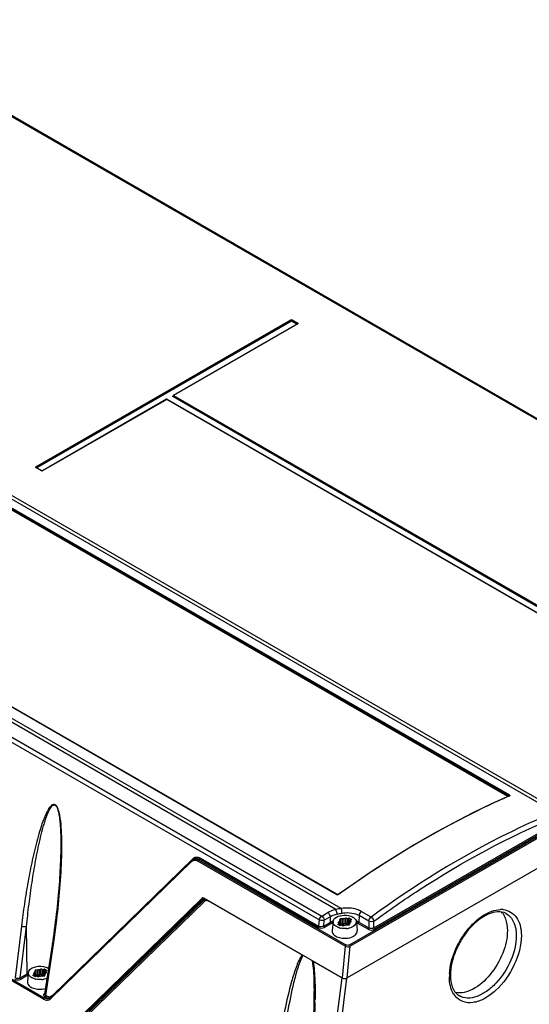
# Model space of a CAD drawing. Header units: inches. Extents: x 0 to 82.7, y 0 to 58.5.
# Tile 41 of 66: x 73.8 to 76.6, y 17.1 to 22.5. Entities that reach past the tile are written whole.
import ezdxf

# ---------------------------------------------------------------- set-up
doc = ezdxf.new("R2010")
doc.units = ezdxf.units.IN
doc.header["$LTSCALE"] = 4.547244
doc.header["$MEASUREMENT"] = 0
doc.layers.get('0').update_dxf_attribs({"linetype": 'CONTINUOUS'})

msp = doc.modelspace()

# ---------------------------------------------------------------- linework, layer by layer
at = {"color": 7, "linetype": 'CONTINUOUS'}
for p, q in [((78.3682, 19.3232), (72.8122, 22.5309)), ((78.3583, 19.3223), (72.8023, 22.53)), ((70.9885, 21.4841), (76.6902, 18.1923)), ((71.007, 21.4934), (76.7088, 18.2016)), ((75.4936, 17.6599), (69.9303, 20.8718)), ((75.524, 17.6652), (69.9489, 20.8839)), ((73.853, 20.0824), (75.2488, 20.8882)), ((75.2501, 20.8861), (73.8544, 20.0802)), ((73.8551, 20.0781), (75.2501, 20.8835)), ((75.2515, 20.8814), (73.8581, 20.0769)), ((75.2849, 20.8668), (74.6049, 20.4743)), ((75.2859, 20.8668), (74.6059, 20.4742)), ((75.2501, 20.8835), (75.2501, 20.8861)), ((75.2808, 20.8645), (75.2515, 20.8814)), ((75.2529, 20.8835), (75.2529, 20.8861)), ((75.2845, 20.8678), (75.2529, 20.8861)), ((75.2529, 20.8835), (75.2839, 20.8656)), ((75.2543, 20.8882), (75.2859, 20.8699)), ((75.2851, 20.8671), (75.2851, 20.8669)), ((75.4033, 17.6028), (69.8473, 20.8105)), ((69.861, 20.8318), (75.417, 17.6241)), ((74.5678, 20.4528), (73.8892, 20.061)), ((74.5688, 20.4527), (73.8902, 20.0609)), ((77.3912, 18.8232), (74.5688, 20.4527)), ((74.5698, 20.4528), (74.5697, 20.4529)), ((77.3922, 18.8233), (74.5698, 20.4528)), ((77.4233, 18.8392), (74.6025, 20.4677)), ((74.6033, 20.4708), (74.604, 20.4731)), ((74.6033, 20.4707), (74.6033, 20.4707)), ((74.6033, 20.4706), (74.6033, 20.4707)), ((74.604, 20.4729), (74.604, 20.4731)), ((74.6044, 20.4721), (74.604, 20.4698)), ((74.604, 20.4698), (77.4265, 18.8403)), ((77.4268, 18.8426), (74.6044, 20.4721)), ((74.6059, 20.4742), (77.4284, 18.8446)), ((73.8847, 20.0609), (73.853, 20.0792)), ((73.8538, 20.0794), (73.8538, 20.0796)), ((73.8539, 20.0793), (73.854, 20.0793)), ((73.8857, 20.061), (73.854, 20.0793)), ((73.8893, 20.0611), (73.8892, 20.061)), ((76.4354, 18.2784), (73.6221, 19.9026)), ((76.4433, 18.2828), (73.6237, 19.9106)), ((73.6237, 19.9048), (76.4384, 18.2798)), ((76.4448, 18.285), (73.6252, 19.9128)), ((73.8951, 17.1699), (69.5964, 19.6517)), ((69.6005, 19.6581), (73.8992, 17.1763)), ((72.683, 19.3689), (75.5026, 17.741)), ((75.5038, 17.7412), (72.6842, 19.3691)), ((75.5687, 17.4658), (78.549, 19.1865)), ((78.5532, 19.1795), (75.5729, 17.4588)), ((75.7022, 17.5592), (78.3952, 19.114)), ((78.3994, 19.107), (75.7063, 17.5522)), ((78.5834, 19.0326), (75.5569, 17.2852)), ((76.4449, 18.2822), (76.4393, 18.2797)), ((76.4441, 18.2824), (76.4439, 18.2823)), ((73.9888, 17.9546), (73.9884, 17.9431)), ((73.9891, 17.968), (73.9888, 17.9546)), ((74.7053, 17.9283), (73.936, 17.1785)), ((73.936, 17.1727), (74.7053, 17.9225)), ((74.7129, 17.9388), (73.9437, 17.1889)), ((73.9871, 17.9079), (73.9863, 17.89)), ((73.9878, 17.9256), (73.9871, 17.9079)), ((73.9884, 17.9431), (73.9878, 17.9256)), ((74.706, 17.929), (74.7053, 17.9283)), ((74.7085, 17.9311), (74.706, 17.929)), ((74.7179, 17.9368), (74.7115, 17.933)), ((75.5451, 17.4593), (74.7388, 17.9249)), ((74.7498, 17.9352), (74.7429, 17.9312)), ((74.7429, 17.9312), (75.5493, 17.4657)), ((75.396, 17.5621), (74.7498, 17.9352)), ((74.7539, 17.9416), (75.4001, 17.5685)), ((73.9843, 17.8534), (73.9831, 17.8347)), ((73.9853, 17.8718), (73.9843, 17.8534)), ((73.9863, 17.89), (73.9853, 17.8718)), ((73.9803, 17.7967), (73.9788, 17.7773)), ((73.9818, 17.8158), (73.9803, 17.7967)), ((73.9831, 17.8347), (73.9818, 17.8158)), ((73.9754, 17.738), (73.9735, 17.7179)), ((73.9772, 17.7578), (73.9754, 17.738)), ((73.9788, 17.7773), (73.9772, 17.7578)), ((75.5038, 17.7412), (75.5036, 17.7413)), ((73.9715, 17.6977), (73.9694, 17.6772)), ((73.9712, 16.9504), (74.7612, 17.7204)), ((73.9735, 17.7179), (73.9715, 17.6977)), ((74.7696, 17.7228), (74.1008, 17.0709)), ((74.7767, 17.7159), (74.1067, 17.0628)), ((74.772, 17.7208), (74.1082, 17.0737)), ((74.1215, 17.0676), (74.7768, 17.7062)), ((74.7632, 17.7216), (74.7612, 17.7204)), ((74.7736, 17.7213), (75.5291, 17.2851)), ((74.778, 17.717), (74.7768, 17.7159)), ((74.7798, 17.7184), (74.778, 17.717)), ((75.3085, 17.4113), (74.7954, 17.7075)), ((73.9648, 17.6356), (73.9623, 17.6145)), ((73.9672, 17.6565), (73.9648, 17.6356)), ((73.9694, 17.6772), (73.9672, 17.6565)), ((75.417, 17.6241), (75.4505, 17.6434)), ((75.6208, 17.6273), (75.6192, 17.591)), ((75.6744, 17.5964), (75.6208, 17.6273)), ((75.6865, 17.6186), (75.633, 17.6495)), ((73.957, 17.5716), (73.9541, 17.5498)), ((73.9597, 17.5931), (73.957, 17.5716)), ((73.9623, 17.6145), (73.9597, 17.5931)), ((75.4033, 17.6028), (75.4001, 17.5685)), ((75.428, 17.5692), (75.4309, 17.6008)), ((75.428, 17.5692), (75.4657, 17.591)), ((75.4644, 17.6202), (75.4309, 17.6008)), ((75.4699, 17.584), (75.4322, 17.5623)), ((75.4657, 17.591), (75.4644, 17.6202)), ((75.479, 17.5942), (75.4737, 17.5446)), ((75.5045, 17.5781), (75.5131, 17.5831)), ((75.5184, 17.57), (75.5045, 17.5781)), ((75.512, 17.5942), (75.5073, 17.5889)), ((75.5073, 17.5889), (75.5073, 17.5873)), ((75.5131, 17.5831), (75.5094, 17.5845)), ((75.512, 17.5845), (75.512, 17.5942)), ((75.5131, 17.5831), (75.5131, 17.5731)), ((75.5147, 17.6048), (75.5141, 17.5988)), ((75.5141, 17.5988), (75.5141, 17.5721)), ((75.5141, 17.5721), (75.5146, 17.5771)), ((75.5148, 17.576), (75.5153, 17.5738)), ((75.5271, 17.575), (75.5184, 17.57)), ((75.5306, 17.6083), (75.5203, 17.608)), ((75.5203, 17.608), (75.5203, 17.5813)), ((75.5203, 17.5813), (75.5306, 17.5816)), ((75.5204, 17.5793), (75.5203, 17.5813)), ((75.5295, 17.5728), (75.5271, 17.575)), ((75.5306, 17.5816), (75.5306, 17.6083)), ((75.5368, 17.5825), (75.5379, 17.5831)), ((75.5371, 17.5717), (75.5464, 17.5744)), ((75.5478, 17.6122), (75.5385, 17.6095)), ((75.5385, 17.6095), (75.5385, 17.5828)), ((75.5385, 17.5828), (75.5478, 17.5856)), ((75.5478, 17.5856), (75.5474, 17.5747)), ((75.5478, 17.5856), (75.5478, 17.6122)), ((75.5543, 17.5756), (75.5646, 17.5759)), ((75.5548, 17.5781), (75.5553, 17.5824)), ((75.5553, 17.5824), (75.5554, 17.5844)), ((75.5554, 17.6111), (75.5579, 17.6089)), ((75.5554, 17.6111), (75.5554, 17.5844)), ((75.5554, 17.5844), (75.5579, 17.5822)), ((75.5577, 17.5801), (75.5569, 17.5757)), ((75.5579, 17.5822), (75.5577, 17.5801)), ((75.5579, 17.6089), (75.5665, 17.6139)), ((75.5579, 17.6089), (75.5579, 17.5822)), ((75.5665, 17.6139), (75.5804, 17.6058)), ((75.5665, 17.5759), (75.5665, 17.6139)), ((75.5702, 17.5791), (75.5708, 17.5851)), ((75.5804, 17.6058), (75.5718, 17.6008)), ((75.5718, 17.6008), (75.5755, 17.5994)), ((75.5718, 17.6008), (75.5718, 17.5897)), ((75.5729, 17.5897), (75.5776, 17.595)), ((75.5755, 17.5927), (75.5755, 17.5994)), ((75.6064, 17.5896), (75.6112, 17.5446)), ((75.6702, 17.5522), (75.615, 17.584)), ((75.6192, 17.591), (75.6744, 17.5592)), ((75.6744, 17.5964), (75.6744, 17.5592)), ((75.7022, 17.5592), (75.7022, 17.5964)), ((73.7744, 17.5693), (73.7399, 17.285)), ((73.7679, 17.2859), (73.802, 17.5667)), ((73.8059, 17.3078), (73.802, 17.5667)), ((73.9511, 17.5279), (73.9479, 17.5057)), ((73.9541, 17.5498), (73.9511, 17.5279)), ((75.5032, 17.5631), (75.4975, 17.566)), ((73.9436, 17.4764), (73.9014, 17.1977)), ((73.907, 17.1885), (73.9493, 17.4683)), ((73.9479, 17.5057), (73.9436, 17.4764)), ((75.4937, 17.514), (75.4999, 17.5108)), ((75.5451, 17.4593), (75.5291, 17.2851)), ((75.5569, 17.2852), (75.5729, 17.4588)), ((75.314, 17.4093), (75.3139, 17.4077)), ((75.3653, 17.3797), (75.3651, 17.3782)), ((75.527, 17.2851), (75.3692, 17.3762)), ((73.7679, 17.2859), (73.8059, 17.3078)), ((73.8113, 17.3072), (73.8068, 17.2653)), ((73.8127, 17.3179), (73.8142, 17.322)), ((73.8376, 17.2988), (73.8463, 17.3038)), ((73.8452, 17.3149), (73.8405, 17.3096)), ((73.8405, 17.3096), (73.8405, 17.308)), ((73.8463, 17.3038), (73.8425, 17.3052)), ((73.8452, 17.3052), (73.8452, 17.3149)), ((73.8463, 17.3038), (73.8463, 17.2938)), ((73.8478, 17.3255), (73.8473, 17.3195)), ((73.8473, 17.3195), (73.8473, 17.2928)), ((73.8638, 17.329), (73.8534, 17.3287)), ((73.8534, 17.3287), (73.8534, 17.302)), ((73.8534, 17.302), (73.8638, 17.3023)), ((73.8535, 17.3), (73.8534, 17.302)), ((73.8638, 17.3023), (73.8638, 17.329)), ((73.8699, 17.3032), (73.8711, 17.3038)), ((73.8809, 17.3329), (73.8717, 17.3302)), ((73.8717, 17.3302), (73.8717, 17.3035)), ((73.8717, 17.3035), (73.8809, 17.3063)), ((73.8809, 17.3063), (73.8806, 17.2954)), ((73.8809, 17.3063), (73.8809, 17.3329)), ((73.888, 17.2988), (73.8885, 17.3032)), ((73.8885, 17.3032), (73.8886, 17.3051)), ((73.8886, 17.3318), (73.891, 17.3296)), ((73.8886, 17.3318), (73.8886, 17.3051)), ((73.8886, 17.3051), (73.891, 17.3029)), ((73.891, 17.3029), (73.8909, 17.3008)), ((73.891, 17.3296), (73.8997, 17.3346)), ((73.891, 17.3296), (73.891, 17.3029)), ((73.8997, 17.3346), (73.9136, 17.3266)), ((73.8997, 17.2966), (73.8997, 17.3346)), ((73.9034, 17.2999), (73.9039, 17.3058)), ((73.9136, 17.3266), (73.9049, 17.3216)), ((73.9049, 17.3216), (73.9087, 17.3201)), ((73.9049, 17.3216), (73.9049, 17.3104)), ((73.906, 17.3104), (73.9107, 17.3157)), ((73.9087, 17.3134), (73.9087, 17.3201)), ((73.8102, 17.3007), (73.7721, 17.2787)), ((73.8364, 17.2838), (73.8307, 17.2867)), ((73.8515, 17.2907), (73.8376, 17.2988)), ((73.8473, 17.2928), (73.8477, 17.2979)), ((73.848, 17.2967), (73.8484, 17.2945)), ((73.8602, 17.2957), (73.8515, 17.2907)), ((73.8626, 17.2936), (73.8602, 17.2957)), ((73.8703, 17.2924), (73.8795, 17.2951)), ((73.8874, 17.2963), (73.8978, 17.2966)), ((73.8909, 17.3008), (73.89, 17.2964)), ((75.527, 17.2851), (75.4036, 16.3275)), ((75.4318, 16.329), (75.5549, 17.2838)), ((73.8269, 17.2347), (73.833, 17.2316)), ((73.8992, 17.1763), (73.9061, 17.1802)), ((73.9061, 17.1802), (73.9028, 17.1821)), ((73.907, 17.1885), (73.9102, 17.1866)), ((73.9325, 17.1756), (73.931, 17.1747)), ((73.9345, 17.1771), (73.9325, 17.1756)), ((73.936, 17.1785), (73.9345, 17.1771)), ((73.9437, 17.1889), (73.9447, 17.1868)), ((75.3741, 17.169), (75.3741, 17.1683))]:
    msp.add_line(p, q, dxfattribs=at)
for points in [[(75.2488, 20.8882), (75.249, 20.888), (75.2492, 20.8879), (75.2494, 20.8877), (75.2496, 20.8874), (75.2497, 20.8872), (75.2499, 20.8869), (75.25, 20.8866), (75.2501, 20.8863), (75.2501, 20.8861)], [(75.2501, 20.8861), (75.2504, 20.8863), (75.2507, 20.8864), (75.251, 20.8865), (75.2514, 20.8865), (75.2517, 20.8865), (75.252, 20.8865), (75.2523, 20.8864), (75.2526, 20.8862), (75.2529, 20.8861)], [(75.2501, 20.8835), (75.2505, 20.8836), (75.2508, 20.8837), (75.2512, 20.8837), (75.2516, 20.8837), (75.252, 20.8837), (75.2523, 20.8837), (75.2525, 20.8836), (75.2527, 20.8836), (75.2527, 20.8836)], [(75.2515, 20.8814), (75.2514, 20.8815), (75.2513, 20.8815), (75.2512, 20.8816), (75.2511, 20.8817), (75.251, 20.8818), (75.2509, 20.8819), (75.2508, 20.8821), (75.2507, 20.8822), (75.2506, 20.8824), (75.2504, 20.8826), (75.2503, 20.8829), (75.2502, 20.8831), (75.2502, 20.8833), (75.2502, 20.8834), (75.2501, 20.8835)], [(75.2529, 20.8835), (75.2529, 20.8833), (75.2528, 20.8831), (75.2527, 20.8829), (75.2526, 20.8826), (75.2524, 20.8823), (75.2522, 20.882), (75.252, 20.8817), (75.2517, 20.8816), (75.2515, 20.8814)], [(75.2529, 20.8861), (75.2529, 20.8862), (75.253, 20.8864), (75.2531, 20.8867), (75.2532, 20.887), (75.2534, 20.8873), (75.2536, 20.8876), (75.2538, 20.8878), (75.254, 20.888), (75.2543, 20.8882)], [(75.2859, 20.8699), (75.2857, 20.8698), (75.2855, 20.8696), (75.2853, 20.8694), (75.2851, 20.8692), (75.2849, 20.8689), (75.2848, 20.8686), (75.2847, 20.8683), (75.2846, 20.8681), (75.2845, 20.8678)], [(75.2845, 20.8678), (75.2848, 20.8677), (75.285, 20.8676), (75.2851, 20.8674), (75.2851, 20.8672), (75.2851, 20.8671)], [(75.2851, 20.867), (75.2852, 20.867), (75.2851, 20.867), (75.2851, 20.8669), (75.285, 20.8669), (75.2849, 20.8669)], [(75.2849, 20.8669), (75.285, 20.8669), (75.2852, 20.8669), (75.2854, 20.8669), (75.2857, 20.8669), (75.2859, 20.8668)], [(74.5689, 20.4531), (74.5686, 20.4531), (74.5684, 20.453), (74.5682, 20.453), (74.568, 20.4529), (74.5678, 20.4528)], [(74.5688, 20.4527), (74.5685, 20.4528), (74.5683, 20.4529), (74.5681, 20.4529), (74.5679, 20.4529), (74.5678, 20.4528)], [(74.5694, 20.4529), (74.5692, 20.4529), (74.569, 20.4528), (74.5688, 20.4527)], [(74.5697, 20.4529), (74.5696, 20.4529), (74.5689, 20.4531)], [(74.5698, 20.4528), (74.5696, 20.4529), (74.5693, 20.453), (74.5691, 20.453)], [(74.6035, 20.4708), (74.6034, 20.4708), (74.6032, 20.4707), (74.603, 20.4707), (74.6027, 20.4708), (74.6025, 20.4709)], [(74.6039, 20.4699), (74.6038, 20.4697), (74.6038, 20.4695), (74.6037, 20.4693), (74.6036, 20.469), (74.6034, 20.4687), (74.6032, 20.4684), (74.603, 20.4681), (74.6028, 20.4679), (74.6025, 20.4677)], [(74.6039, 20.4699), (74.6036, 20.47), (74.6035, 20.4701), (74.6033, 20.4703), (74.6033, 20.4705), (74.6033, 20.4706)], [(74.604, 20.4731), (74.6041, 20.4733), (74.6042, 20.4735), (74.6043, 20.4737), (74.6044, 20.4738), (74.6045, 20.474), (74.6047, 20.4741), (74.6049, 20.4742), (74.6049, 20.4743)], [(74.6045, 20.472), (74.6043, 20.4722), (74.6042, 20.4724), (74.6041, 20.4726), (74.604, 20.4728), (74.604, 20.4729)], [(74.6059, 20.4742), (74.6058, 20.4741), (74.6057, 20.474), (74.6056, 20.474), (74.6055, 20.4739), (74.6054, 20.4738), (74.6053, 20.4737), (74.6052, 20.4735), (74.6051, 20.4733), (74.6049, 20.4732), (74.6048, 20.4729), (74.6047, 20.4727), (74.6046, 20.4725), (74.6046, 20.4723), (74.6046, 20.4722), (74.6045, 20.472)], [(74.6049, 20.4743), (74.605, 20.4743), (74.6052, 20.4743), (74.6053, 20.4743), (74.6054, 20.4743), (74.6055, 20.4743), (74.6056, 20.4743), (74.6057, 20.4743), (74.6057, 20.4742), (74.6058, 20.4742), (74.6059, 20.4742)], [(73.8544, 20.0802), (73.8544, 20.0804), (73.8543, 20.0806), (73.8542, 20.0809), (73.8541, 20.0811), (73.8539, 20.0815), (73.8537, 20.0817), (73.8535, 20.082), (73.8533, 20.0822), (73.853, 20.0824)], [(73.853, 20.0792), (73.8532, 20.0793), (73.8534, 20.0794), (73.8536, 20.0794), (73.8538, 20.0794), (73.8539, 20.0793)], [(73.8538, 20.0796), (73.8538, 20.0797), (73.8539, 20.0798), (73.854, 20.08), (73.8542, 20.0801), (73.8544, 20.0802)], [(73.854, 20.0793), (73.8539, 20.0793), (73.8538, 20.0794), (73.8538, 20.0794), (73.8538, 20.0795)], [(73.8857, 20.061), (73.8856, 20.0611), (73.8854, 20.0611), (73.8852, 20.0611), (73.8849, 20.061), (73.8847, 20.0609)], [(73.8892, 20.061), (73.889, 20.0609), (73.8885, 20.0608), (73.888, 20.0607), (73.8873, 20.0606), (73.8867, 20.0607), (73.8862, 20.0608), (73.8858, 20.0609), (73.8857, 20.061)], [(73.8902, 20.0609), (73.8899, 20.061), (73.8897, 20.0611), (73.8895, 20.0611), (73.8893, 20.0611), (73.8893, 20.0611)], [(76.4439, 18.2823), (76.3494, 18.2396), (76.2429, 18.1883), (76.1363, 18.1334), (76.0294, 18.0752), (75.9226, 18.0135), (75.8158, 17.9485), (75.7091, 17.8801), (75.6026, 17.8085), (75.5072, 17.7415)], [(76.4448, 18.285), (76.4446, 18.2848), (76.4443, 18.2847), (76.4441, 18.2845), (76.4439, 18.2842), (76.4437, 18.284), (76.4435, 18.2837), (76.4434, 18.2834), (76.4433, 18.2831), (76.4433, 18.2828)], [(76.4433, 18.2828), (76.4435, 18.2827), (76.4437, 18.2825), (76.4438, 18.2824), (76.4439, 18.2823), (76.4439, 18.2822)], [(76.4439, 18.2823), (76.4441, 18.2823), (76.4444, 18.2823), (76.4446, 18.2823), (76.4449, 18.2822)], [(74.7115, 17.9331), (74.7111, 17.9328), (74.7085, 17.9311)], [(75.5036, 17.7413), (75.5035, 17.7413), (75.5033, 17.7413), (75.5031, 17.7413), (75.5029, 17.7412), (75.5026, 17.741)], [(75.5072, 17.7415), (75.507, 17.7413), (75.5066, 17.7412), (75.5061, 17.741), (75.5055, 17.7409), (75.5049, 17.7409), (75.5044, 17.741), (75.504, 17.7411), (75.5038, 17.7412)], [(75.5082, 17.7414), (75.508, 17.7415), (75.5078, 17.7415), (75.5076, 17.7416), (75.5074, 17.7416), (75.5073, 17.7415), (75.5072, 17.7415)], [(75.3741, 17.169), (75.373, 17.1292), (75.371, 17.0853), (75.3684, 17.0408), (75.3652, 16.9957), (75.3614, 16.9499), (75.3571, 16.9036), (75.3521, 16.8567), (75.3466, 16.8092), (75.3405, 16.7612), (75.3339, 16.7127)]]:
    msp.add_lwpolyline(points, dxfattribs=at)
for centre, radius, start, end in [((71.5923, 18.0135), 2.4033, 358.4531, 359.1602), ((74.7246, 17.9103), 0.0263, 116.634, 119.992), ((74.7353, 17.9159), 0.032, 125.5002, 134.3089), ((74.7223, 17.9057), 0.0239, 98.3215, 107.448), ((74.7319, 17.9127), 0.0278, 116.7066, 119.9891), ((74.7316, 17.9132), 0.0272, 98.5939, 116.6468), ((74.7863, 17.6949), 0.0152, 81.1157, 89.4227), ((76.398, 17.5401), 0.1195, 84.74, 91.5501), ((76.3243, 17.5791), 0.1012, 35.7211, 41.788), ((75.522, 17.4935), 0.1045, 114.6751, 119.9199), ((75.7432, 17.5829), 0.2047, 180.0274, 180.7667), ((75.8419, 17.5843), 0.3034, 180.7839, 182.3036), ((75.5051, 17.5868), 0.0505, 347.2445, 350.1248), ((75.558, 17.4824), 0.1247, 64.9836, 67.7927), ((75.5631, 17.4937), 0.1042, 60.0754, 65.1428), ((75.5643, 17.4957), 0.11, 60.0722, 65.0327), ((75.5397, 17.6482), 0.0927, 255.0508, 257.1757), ((75.5429, 17.6603), 0.105, 275.0081, 278.9437), ((75.5439, 17.6541), 0.0987, 278.9446, 283.0582), ((69.5568, 18.1337), 4.4426, 351.3863, 351.6895), ((75.5423, 17.6189), 0.1165, 263.2816, 267.1614), ((75.5578, 17.5718), 0.0668, 296.9433, 301.5162), ((73.8548, 17.2231), 0.0978, 116.1561, 119.9573), ((73.834, 17.3126), 0.022, 165.8848, 173.8478), ((74.0764, 17.3036), 0.2047, 180.0274, 180.7667), ((76.4015, 17.2923), 0.2866, 176.5743, 178.6924), ((73.8728, 17.3689), 0.0927, 255.0508, 257.1757), ((74.1751, 17.3051), 0.3034, 180.7839, 182.3036), ((73.876, 17.381), 0.105, 275.0081, 278.9437), ((73.8382, 17.3075), 0.0505, 347.2445, 350.1248), ((73.877, 17.3748), 0.0987, 278.9446, 283.0582), ((76.3839, 17.2927), 0.2691, 178.6962, 180.4227), ((76.3478, 17.3003), 0.2272, 180.3893, 184.6738), ((73.8754, 17.3396), 0.1165, 263.2816, 267.1614), ((76.2355, 17.2581), 0.1146, 211.7251, 218.6855), ((73.9265, 17.2093), 0.0274, 261.119, 269.4252), ((73.9265, 17.2071), 0.0253, 269.4338, 278.3047), ((73.9171, 17.1988), 0.0278, 296.7066, 299.9862), ((73.9267, 17.2058), 0.0239, 278.3215, 287.448), ((73.9134, 17.1959), 0.0324, 309.576, 314.2821), ((72.9309, 17.215), 2.4497, 358.5131, 358.9227)]:
    msp.add_arc(centre, radius, start, end, dxfattribs=at)
for centre, major_axis, ratio, start_param, end_param in [((74.7712, 17.7038), (-0.0067, 0.0187), 0.66428, 5.616198, 6.576129), ((75.5431, 17.2933), (0.0198, 0.0002), 0.582354, -2.365033, -0.803053)]:
    msp.add_ellipse(centre, major_axis=major_axis, ratio=ratio, start_param=start_param, end_param=end_param, dxfattribs=at)
for points in [[(75.2488, 20.8882), (75.2504, 20.8891), (75.2527, 20.8891), (75.2543, 20.8882)], [(73.8902, 20.0609), (73.8886, 20.06), (73.8863, 20.06), (73.8847, 20.0609)], [(74.7053, 17.9225), (74.7044, 17.9239), (74.7039, 17.9276), (74.7055, 17.9274)], [(74.7053, 17.9225), (74.708, 17.9252), (74.7115, 17.9274), (74.7151, 17.9285)], [(74.7129, 17.9338), (74.7166, 17.9357), (74.7209, 17.9366), (74.7251, 17.9366)], [(74.7167, 17.9419), (74.7192, 17.9437), (74.722, 17.9451), (74.725, 17.9461)], [(74.7188, 17.9294), (74.7214, 17.9297), (74.7241, 17.9297), (74.7267, 17.9293)], [(74.7251, 17.9366), (74.7313, 17.9365), (74.7376, 17.9343), (74.7429, 17.9312)], [(74.7267, 17.9293), (74.7309, 17.9286), (74.7351, 17.927), (74.7388, 17.9249)], [(74.7429, 17.9312), (74.7412, 17.9303), (74.7388, 17.9278), (74.7399, 17.9261)], [(74.7539, 17.9416), (74.7536, 17.9396), (74.7524, 17.9361), (74.7505, 17.9367)], [(75.5082, 17.7414), (75.5067, 17.7403), (75.5042, 17.7401), (75.5026, 17.741)], [(74.7768, 17.7062), (74.7751, 17.709), (74.7744, 17.7136), (74.7767, 17.7159)], [(74.7768, 17.7062), (74.7792, 17.7087), (74.783, 17.7102), (74.7864, 17.7102)], [(74.7886, 17.71), (74.791, 17.7096), (74.7933, 17.7087), (74.7954, 17.7075)], [(75.4644, 17.6202), (75.464, 17.6292), (75.4583, 17.6389), (75.4505, 17.6434)], [(75.524, 17.6652), (75.5138, 17.6639), (75.5037, 17.662), (75.4936, 17.6599)], [(75.501, 17.6342), (75.5101, 17.6363), (75.5192, 17.6383), (75.5284, 17.64)], [(75.5938, 17.6382), (75.6032, 17.6357), (75.6124, 17.6322), (75.6208, 17.6273)], [(75.633, 17.6495), (75.6262, 17.6445), (75.6212, 17.6357), (75.6208, 17.6273)], [(76.4065, 17.6382), (76.4093, 17.6343), (76.4118, 17.6302), (76.4141, 17.626)], [(75.4033, 17.6028), (75.4044, 17.6112), (75.4097, 17.6199), (75.417, 17.6241)], [(75.417, 17.6241), (75.4248, 17.6196), (75.4305, 17.6099), (75.4309, 17.6008)], [(75.4699, 17.584), (75.468, 17.5851), (75.4653, 17.588), (75.4668, 17.5895)], [(75.4657, 17.591), (75.4702, 17.5936), (75.4749, 17.5959), (75.4797, 17.5978)], [(75.5141, 17.5988), (75.514, 17.5971), (75.513, 17.5953), (75.5115, 17.5945)], [(75.522, 17.5721), (75.5212, 17.5744), (75.5206, 17.5769), (75.5204, 17.5793)], [(75.5295, 17.5728), (75.531, 17.5715), (75.5342, 17.5706), (75.5354, 17.5721)], [(75.5306, 17.5816), (75.5327, 17.5817), (75.5349, 17.5817), (75.5368, 17.5825)], [(75.5306, 17.5816), (75.5306, 17.5782), (75.5312, 17.5749), (75.532, 17.5716)], [(75.5385, 17.6095), (75.5361, 17.6088), (75.5334, 17.6082), (75.5309, 17.6087)], [(75.5464, 17.5744), (75.5488, 17.5751), (75.5515, 17.5757), (75.554, 17.5752)], [(75.5478, 17.5856), (75.5497, 17.5861), (75.5539, 17.5864), (75.5536, 17.5845)], [(75.5554, 17.6111), (75.5539, 17.6124), (75.5507, 17.6133), (75.5495, 17.6118)], [(75.5756, 17.6233), (75.5797, 17.6218), (75.5837, 17.6201), (75.5874, 17.6179)], [(75.6192, 17.591), (75.6191, 17.5889), (75.6178, 17.585), (75.6159, 17.5857)], [(75.6744, 17.5964), (75.6747, 17.6048), (75.6797, 17.6136), (75.6865, 17.6186)], [(75.7022, 17.5964), (75.6939, 17.5922), (75.6826, 17.5922), (75.6744, 17.5964)], [(75.6865, 17.6186), (75.6944, 17.6141), (75.7007, 17.6053), (75.7022, 17.5964)], [(75.396, 17.5621), (75.3977, 17.5631), (75.4001, 17.5656), (75.3991, 17.5672)], [(75.396, 17.5621), (75.4064, 17.5561), (75.4217, 17.5562), (75.4322, 17.5623)], [(75.428, 17.5692), (75.4202, 17.5643), (75.4081, 17.5637), (75.4001, 17.5685)], [(75.428, 17.5692), (75.4281, 17.5672), (75.4293, 17.5633), (75.4313, 17.564)], [(75.5158, 17.5586), (75.5115, 17.5598), (75.5073, 17.5613), (75.5032, 17.5631)], [(75.5521, 17.5557), (75.5411, 17.5547), (75.5298, 17.5554), (75.5191, 17.5578)], [(75.6702, 17.5522), (75.672, 17.5532), (75.6747, 17.5561), (75.6733, 17.5576)], [(75.6702, 17.5522), (75.6806, 17.5462), (75.6959, 17.5462), (75.7063, 17.5522)], [(75.7022, 17.5592), (75.6942, 17.5544), (75.6823, 17.5544), (75.6744, 17.5592)], [(75.7022, 17.5592), (75.7023, 17.5571), (75.7035, 17.5532), (75.7055, 17.5539)], [(75.4999, 17.5108), (75.5089, 17.5067), (75.5188, 17.5043), (75.5287, 17.5032)], [(75.5451, 17.4593), (75.5454, 17.4613), (75.5466, 17.4648), (75.5485, 17.4642)], [(75.5687, 17.4658), (75.5631, 17.4625), (75.5549, 17.4625), (75.5493, 17.4657)], [(75.5687, 17.4658), (75.5705, 17.4648), (75.5732, 17.4619), (75.5718, 17.4604)], [(75.3085, 17.4113), (75.3101, 17.4099), (75.3119, 17.4086), (75.314, 17.4081)], [(75.5451, 17.4593), (75.5532, 17.4548), (75.5647, 17.4546), (75.5729, 17.4588)], [(75.3651, 17.3782), (75.3664, 17.3773), (75.3679, 17.3766), (75.3694, 17.3764)], [(73.8101, 17.3006), (73.8083, 17.3017), (73.8055, 17.3048), (73.807, 17.3062)], [(73.8473, 17.3195), (73.8471, 17.3178), (73.8462, 17.316), (73.8447, 17.3153)], [(73.8638, 17.3023), (73.8658, 17.3024), (73.868, 17.3024), (73.8699, 17.3032)], [(73.8638, 17.3023), (73.8638, 17.299), (73.8643, 17.2956), (73.8651, 17.2923)], [(73.8717, 17.3302), (73.8692, 17.3295), (73.8665, 17.3289), (73.864, 17.3294)], [(73.8809, 17.3063), (73.8828, 17.3068), (73.8871, 17.3071), (73.8868, 17.3052)], [(73.8886, 17.3318), (73.8871, 17.3331), (73.8839, 17.3341), (73.8827, 17.3325)], [(73.9087, 17.344), (73.9128, 17.3425), (73.9168, 17.3408), (73.9205, 17.3386)], [(73.7358, 17.2786), (73.7463, 17.2725), (73.7616, 17.2727), (73.7721, 17.2787)], [(73.7679, 17.2859), (73.76, 17.2808), (73.748, 17.2802), (73.7399, 17.285)], [(73.7679, 17.2859), (73.768, 17.2838), (73.7692, 17.2798), (73.7712, 17.2805)], [(73.8489, 17.2794), (73.8446, 17.2805), (73.8404, 17.282), (73.8364, 17.2838)], [(73.8852, 17.2764), (73.8742, 17.2754), (73.863, 17.2761), (73.8523, 17.2785)], [(73.8551, 17.2928), (73.8543, 17.2951), (73.8537, 17.2976), (73.8535, 17.3)], [(73.8626, 17.2936), (73.8641, 17.2922), (73.8673, 17.2913), (73.8685, 17.2928)], [(73.8795, 17.2951), (73.882, 17.2958), (73.8846, 17.2965), (73.8872, 17.2959)], [(73.9145, 17.2836), (73.9096, 17.2815), (73.9045, 17.2798), (73.8993, 17.2786)], [(73.833, 17.2316), (73.8421, 17.2275), (73.852, 17.225), (73.8618, 17.2239)], [(73.8697, 17.2232), (73.8818, 17.2226), (73.8942, 17.2238), (73.9059, 17.2271)], [(73.8957, 17.1944), (73.8952, 17.1926), (73.8955, 17.1904), (73.8963, 17.1887)], [(73.902, 17.2024), (73.8992, 17.2006), (73.8964, 17.1978), (73.8957, 17.1944)], [(76.1381, 17.1978), (76.1329, 17.2062), (76.1287, 17.2153), (76.1254, 17.2247)], [(73.8951, 17.1699), (73.8953, 17.1718), (73.8966, 17.1754), (73.8984, 17.1748)], [(73.8963, 17.1887), (73.8976, 17.1859), (73.9002, 17.1837), (73.9028, 17.1821)], [(73.907, 17.1885), (73.9067, 17.1865), (73.9055, 17.183), (73.9036, 17.1836)], [(73.9061, 17.1802), (73.9078, 17.1812), (73.9102, 17.1837), (73.9091, 17.1854)], [(73.9223, 17.1822), (73.918, 17.1829), (73.9139, 17.1845), (73.9102, 17.1866)], [(73.9437, 17.1889), (73.941, 17.1863), (73.9375, 17.1841), (73.9339, 17.183)]]:
    msp.add_open_spline(points, degree=3, dxfattribs=at)
for points, knots in [([(75.2859, 20.8699), (75.2864, 20.8696), (75.2873, 20.8683), (75.2864, 20.8671), (75.2859, 20.8668)], [0, 0, 0, 0, 0.500001, 1, 1, 1, 1]), ([(74.6025, 20.4677), (74.602, 20.4681), (74.6011, 20.4693), (74.602, 20.4706), (74.6025, 20.4709)], [0, 0, 0, 0, 0.500001, 1, 1, 1, 1]), ([(73.853, 20.0792), (73.8525, 20.0795), (73.8516, 20.0808), (73.8525, 20.0821), (73.853, 20.0824)], [0, 0, 0, 0, 0.500001, 1, 1, 1, 1]), ([(76.4393, 18.2797), (76.3608, 18.2452), (76.0366, 18.0911), (75.7302, 17.9006), (75.5082, 17.7414)], [0, 0, 0, 0, 0.238862, 1, 1, 1, 1]), ([(76.4448, 18.285), (76.4453, 18.2847), (76.4463, 18.2836), (76.4454, 18.2824), (76.4449, 18.2822)], [0, 0, 0, 0, 0.521397, 1, 1, 1, 1]), ([(73.9954, 17.9783), (73.996, 18.022), (73.9952, 18.0884), (73.9872, 18.1658), (73.9777, 18.205), (73.9688, 18.2251), (73.9573, 18.2368), (73.9433, 18.2339), (73.9343, 18.2257), (73.9265, 18.2158), (73.9172, 18.201), (73.9071, 18.1807), (73.8928, 18.1464), (73.8775, 18.1013), (73.8614, 18.0456), (73.8469, 17.9886), (73.8293, 17.9109), (73.81, 17.8119), (73.7903, 17.6914), (73.7794, 17.6102), (73.7744, 17.5693)], [0, 0, 0, 0, 0.135335, 0.205087, 0.240909, 0.258771, 0.274116, 0.28618, 0.298522, 0.311502, 0.324945, 0.352738, 0.381336, 0.439989, 0.499906, 0.560679, 0.622105, 0.746476, 0.872509, 1, 1, 1, 1]), ([(73.802, 17.5667), (73.8062, 17.6073), (73.8153, 17.6881), (73.8318, 17.8081), (73.8482, 17.9069), (73.8633, 17.9847), (73.8757, 18.0421), (73.8873, 18.0891), (73.8977, 18.1259), (73.9062, 18.1528), (73.9156, 18.1788), (73.9245, 18.1995), (73.9331, 18.2149), (73.9403, 18.2248), (73.9481, 18.2319), (73.9569, 18.2326), (73.9656, 18.2263), (73.9715, 18.2133), (73.978, 18.1914), (73.9827, 18.1634), (73.9861, 18.1301), (73.9901, 18.0651), (73.99, 18.011), (73.9891, 17.968)], [0, 0, 0, 0, 0.126848, 0.25244, 0.376583, 0.437984, 0.498802, 0.558843, 0.588467, 0.617722, 0.64646, 0.674386, 0.687859, 0.700779, 0.712851, 0.719017, 0.726531, 0.74428, 0.762328, 0.797652, 0.832247, 0.866363, 1, 1, 1, 1]), ([(76.6902, 18.1923), (76.6051, 18.157), (76.2538, 17.9969), (75.9238, 17.7918), (75.6865, 17.6186)], [0, 0, 0, 0, 0.238652, 1, 1, 1, 1]), ([(75.7022, 17.5964), (75.7834, 17.6557), (76.0996, 17.8743), (76.44, 18.0593), (76.7022, 18.1681)], [0, 0, 0, 0, 0.2616, 1, 1, 1, 1]), ([(73.9528, 17.4915), (73.9582, 17.5288), (73.9784, 17.6805), (73.9916, 17.8333), (73.9947, 17.9486)], [0, 0, 0, 0, 0.246008, 1, 1, 1, 1]), ([(74.714, 17.9342), (74.7142, 17.9347), (74.7143, 17.9362), (74.7132, 17.9371), (74.7125, 17.9374)], [0, 0, 0, 0, 0.414872, 1, 1, 1, 1]), ([(74.725, 17.9461), (74.7318, 17.9482), (74.7426, 17.9473), (74.7515, 17.943), (74.7539, 17.9416)], [0, 0, 0, 0, 0.724728, 1, 1, 1, 1]), ([(74.7275, 17.9402), (74.7331, 17.941), (74.7411, 17.9397), (74.748, 17.9363), (74.7498, 17.9352)], [0, 0, 0, 0, 0.729438, 1, 1, 1, 1]), ([(75.4936, 17.6599), (75.4896, 17.659), (75.4748, 17.655), (75.4603, 17.6491), (75.4505, 17.6434)], [0, 0, 0, 0, 0.264124, 1, 1, 1, 1]), ([(75.501, 17.6342), (75.4976, 17.6334), (75.485, 17.63), (75.4727, 17.625), (75.4644, 17.6202)], [0, 0, 0, 0, 0.264125, 1, 1, 1, 1]), ([(75.479, 17.5942), (75.4797, 17.601), (75.4929, 17.6199), (75.53, 17.6307), (75.5607, 17.6285), (75.5756, 17.6233)], [0, 0, 0, 0, 0.185395, 0.569399, 1, 1, 1, 1]), ([(75.501, 17.6342), (75.5008, 17.6412), (75.4988, 17.6503), (75.4947, 17.6584), (75.4936, 17.6599)], [0, 0, 0, 0, 0.78698, 1, 1, 1, 1]), ([(75.633, 17.6495), (75.6256, 17.6537), (75.5913, 17.6685), (75.5522, 17.6699), (75.524, 17.6652)], [0, 0, 0, 0, 0.229186, 1, 1, 1, 1]), ([(75.5284, 17.64), (75.5275, 17.6466), (75.5261, 17.6551), (75.5244, 17.6635), (75.524, 17.6652)], [0, 0, 0, 0, 0.787226, 1, 1, 1, 1]), ([(75.5284, 17.64), (75.5339, 17.641), (75.5556, 17.6438), (75.578, 17.6422), (75.5938, 17.6382)], [0, 0, 0, 0, 0.257036, 1, 1, 1, 1]), ([(76.1154, 17.3094), (76.1178, 17.3508), (76.1401, 17.4356), (76.2051, 17.5461), (76.2906, 17.6292), (76.3622, 17.6587), (76.3948, 17.6595)], [0, 0, 0, 0, 0.260331, 0.539281, 0.795529, 1, 1, 1, 1]), ([(76.4256, 17.6375), (76.3661, 17.6712), (76.254, 17.5977), (76.1857, 17.5057), (76.1388, 17.4183), (76.1203, 17.3456), (76.1206, 17.2987)], [0, 0, 0, 0, 0.411103, 0.563216, 0.718443, 1, 1, 1, 1]), ([(76.409, 17.6591), (76.4232, 17.6577), (76.4518, 17.6492), (76.4852, 17.6173), (76.5048, 17.5715), (76.5086, 17.5367), (76.5088, 17.5181)], [0, 0, 0, 0, 0.226342, 0.453265, 0.706682, 1, 1, 1, 1]), ([(76.4141, 17.626), (76.4171, 17.6204), (76.4283, 17.5951), (76.4321, 17.5669), (76.4322, 17.5456)], [0, 0, 0, 0, 0.228263, 1, 1, 1, 1]), ([(76.4256, 17.6375), (76.4434, 17.6274), (76.4743, 17.5894), (76.4808, 17.543), (76.4809, 17.518)], [0, 0, 0, 0, 0.449846, 1, 1, 1, 1]), ([(75.4309, 17.6008), (75.4289, 17.6001), (75.4197, 17.5983), (75.4097, 17.5995), (75.4033, 17.6028)], [0, 0, 0, 0, 0.230815, 1, 1, 1, 1]), ([(75.4975, 17.566), (75.4945, 17.5677), (75.485, 17.5741), (75.4782, 17.5861), (75.479, 17.5942)], [0, 0, 0, 0, 0.298517, 1, 1, 1, 1]), ([(75.5065, 17.5873), (75.5064, 17.5869), (75.5068, 17.5854), (75.5084, 17.5855), (75.5092, 17.5856)], [0, 0, 0, 0, 0.364932, 1, 1, 1, 1]), ([(75.5073, 17.5889), (75.5071, 17.5887), (75.5068, 17.5882), (75.5065, 17.5876), (75.5065, 17.5873)], [0, 0, 0, 0, 0.502473, 1, 1, 1, 1]), ([(75.5147, 17.5781), (75.5148, 17.5793), (75.5167, 17.5813), (75.5186, 17.5807), (75.5192, 17.5805)], [0, 0, 0, 0, 0.653218, 1, 1, 1, 1]), ([(75.5203, 17.608), (75.519, 17.6079), (75.5175, 17.6079), (75.5152, 17.6066), (75.5159, 17.6057), (75.5162, 17.6054)], [0, 0, 0, 0, 0.598561, 0.795234, 1, 1, 1, 1]), ([(75.5646, 17.5759), (75.5659, 17.576), (75.5674, 17.576), (75.5697, 17.5773), (75.569, 17.5782), (75.5687, 17.5785)], [0, 0, 0, 0, 0.598561, 0.795234, 1, 1, 1, 1]), ([(75.6059, 17.5942), (75.6067, 17.5863), (75.5957, 17.5669), (75.577, 17.5604), (75.5662, 17.5579)], [0, 0, 0, 0, 0.41782, 1, 1, 1, 1]), ([(75.5708, 17.5851), (75.5708, 17.5856), (75.5709, 17.5867), (75.5714, 17.5878), (75.5718, 17.5882)], [0, 0, 0, 0, 0.486718, 1, 1, 1, 1]), ([(75.5718, 17.5882), (75.572, 17.5884), (75.5725, 17.5889), (75.573, 17.5892), (75.5734, 17.5893)], [0, 0, 0, 0, 0.456486, 1, 1, 1, 1]), ([(75.5784, 17.5966), (75.5785, 17.597), (75.5781, 17.5985), (75.5765, 17.5984), (75.5757, 17.5983)], [0, 0, 0, 0, 0.364932, 1, 1, 1, 1]), ([(75.5776, 17.595), (75.5778, 17.5952), (75.5781, 17.5957), (75.5784, 17.5963), (75.5784, 17.5966)], [0, 0, 0, 0, 0.502473, 1, 1, 1, 1]), ([(75.5874, 17.6179), (75.59, 17.6164), (75.5984, 17.6108), (75.6051, 17.6014), (75.6059, 17.5942)], [0, 0, 0, 0, 0.291629, 1, 1, 1, 1]), ([(73.802, 17.5667), (73.8, 17.566), (73.7908, 17.5642), (73.7807, 17.5658), (73.7744, 17.5693)], [0, 0, 0, 0, 0.229599, 1, 1, 1, 1]), ([(75.4737, 17.5446), (75.4731, 17.5389), (75.4772, 17.5256), (75.4876, 17.5175), (75.4937, 17.514)], [0, 0, 0, 0, 0.447664, 1, 1, 1, 1]), ([(75.5927, 17.5149), (75.5957, 17.5168), (75.6054, 17.5236), (75.6121, 17.5362), (75.6112, 17.5446)], [0, 0, 0, 0, 0.296521, 1, 1, 1, 1]), ([(76.5088, 17.5181), (76.5092, 17.4632), (76.4775, 17.3505), (76.3961, 17.2342), (76.3106, 17.1704), (76.2476, 17.1468), (76.1876, 17.1502), (76.157, 17.1729), (76.1461, 17.1865)], [0, 0, 0, 0, 0.279411, 0.575474, 0.706433, 0.817568, 0.91127, 1, 1, 1, 1]), ([(76.4322, 17.5456), (76.4325, 17.5034), (76.4119, 17.4152), (76.3449, 17.3024), (76.2565, 17.2205), (76.1802, 17.1987), (76.1492, 17.2047)], [0, 0, 0, 0, 0.261895, 0.547259, 0.804006, 1, 1, 1, 1]), ([(76.4809, 17.518), (76.4813, 17.4717), (76.4567, 17.3758), (76.3914, 17.2737), (76.3217, 17.2114), (76.2683, 17.1821), (76.2159, 17.1715), (76.1833, 17.1797), (76.1702, 17.1871)], [0, 0, 0, 0, 0.269888, 0.560744, 0.694661, 0.812324, 0.912319, 1, 1, 1, 1]), ([(73.9493, 17.4683), (73.9484, 17.4688), (73.9457, 17.4707), (73.9433, 17.4741), (73.9436, 17.4764)], [0, 0, 0, 0, 0.318437, 1, 1, 1, 1]), ([(75.5365, 17.5025), (75.5412, 17.5023), (75.5587, 17.5024), (75.5765, 17.5064), (75.588, 17.5123)], [0, 0, 0, 0, 0.26375, 1, 1, 1, 1]), ([(75.3085, 17.4113), (75.2948, 17.39), (75.2752, 17.3412), (75.2431, 17.2393), (75.2121, 17.1046), (75.182, 16.9389), (75.1663, 16.8265), (75.1594, 16.7697)], [0, 0, 0, 0, 0.115064, 0.235992, 0.485277, 0.740466, 1, 1, 1, 1]), ([(75.187, 16.7671), (75.1927, 16.8233), (75.2058, 16.9346), (75.231, 17.0992), (75.2574, 17.2334), (75.2849, 17.336), (75.3018, 17.3855), (75.3139, 17.4077)], [0, 0, 0, 0, 0.258398, 0.513058, 0.762554, 0.883989, 1, 1, 1, 1]), ([(75.3651, 17.3782), (75.3711, 17.3433), (75.3749, 17.2732), (75.3748, 17.2034), (75.3741, 17.169)], [0, 0, 0, 0, 0.507253, 1, 1, 1, 1]), ([(75.3692, 17.3762), (75.3758, 17.3417), (75.3805, 17.2723), (75.3808, 17.203), (75.3802, 17.1689)], [0, 0, 0, 0, 0.507019, 1, 1, 1, 1]), ([(73.8307, 17.2867), (73.8277, 17.2884), (73.8182, 17.2948), (73.8113, 17.3069), (73.8122, 17.3149)], [0, 0, 0, 0, 0.298517, 1, 1, 1, 1]), ([(73.8142, 17.322), (73.8204, 17.3357), (73.8563, 17.3522), (73.8908, 17.3503), (73.9087, 17.344)], [0, 0, 0, 0, 0.442174, 1, 1, 1, 1]), ([(73.8396, 17.3081), (73.8395, 17.3076), (73.84, 17.3061), (73.8415, 17.3062), (73.8423, 17.3063)], [0, 0, 0, 0, 0.364932, 1, 1, 1, 1]), ([(73.8405, 17.3096), (73.8403, 17.3094), (73.8399, 17.3089), (73.8397, 17.3083), (73.8396, 17.3081)], [0, 0, 0, 0, 0.502473, 1, 1, 1, 1]), ([(73.8534, 17.3287), (73.8522, 17.3287), (73.8507, 17.3286), (73.8484, 17.3273), (73.849, 17.3264), (73.8494, 17.3261)], [0, 0, 0, 0, 0.598561, 0.795234, 1, 1, 1, 1]), ([(73.9039, 17.3058), (73.9039, 17.3064), (73.9041, 17.3074), (73.9045, 17.3085), (73.9049, 17.3089)], [0, 0, 0, 0, 0.486718, 1, 1, 1, 1]), ([(73.9049, 17.3089), (73.9051, 17.3091), (73.9056, 17.3096), (73.9062, 17.3099), (73.9065, 17.3101)], [0, 0, 0, 0, 0.456486, 1, 1, 1, 1]), ([(73.9116, 17.3173), (73.9117, 17.3177), (73.9112, 17.3192), (73.9097, 17.3191), (73.9089, 17.319)], [0, 0, 0, 0, 0.364932, 1, 1, 1, 1]), ([(73.9107, 17.3157), (73.9109, 17.316), (73.9113, 17.3164), (73.9115, 17.317), (73.9116, 17.3173)], [0, 0, 0, 0, 0.502473, 1, 1, 1, 1]), ([(73.8068, 17.2653), (73.8062, 17.2596), (73.8103, 17.2463), (73.8208, 17.2382), (73.8269, 17.2347)], [0, 0, 0, 0, 0.447664, 1, 1, 1, 1]), ([(73.8478, 17.2988), (73.8479, 17.3), (73.8498, 17.302), (73.8518, 17.3014), (73.8524, 17.3012)], [0, 0, 0, 0, 0.653218, 1, 1, 1, 1]), ([(73.8978, 17.2966), (73.899, 17.2967), (73.9005, 17.2967), (73.9028, 17.298), (73.9021, 17.2989), (73.9018, 17.2992)], [0, 0, 0, 0, 0.598561, 0.795234, 1, 1, 1, 1]), ([(76.1254, 17.2247), (76.1237, 17.2296), (76.1173, 17.2511), (76.115, 17.2736), (76.1149, 17.2907)], [0, 0, 0, 0, 0.234055, 1, 1, 1, 1]), ([(76.1214, 17.2818), (76.1231, 17.2613), (76.1308, 17.2244), (76.1563, 17.195), (76.1702, 17.1871)], [0, 0, 0, 0, 0.562225, 1, 1, 1, 1]), ([(73.907, 17.1885), (73.906, 17.189), (73.903, 17.1911), (73.901, 17.1951), (73.9014, 17.1977)], [0, 0, 0, 0, 0.294528, 1, 1, 1, 1]), ([(73.8951, 17.1699), (73.9013, 17.1663), (73.9151, 17.1616), (73.9291, 17.1668), (73.9341, 17.1709)], [0, 0, 0, 0, 0.527033, 1, 1, 1, 1]), ([(73.9296, 17.1739), (73.9229, 17.1705), (73.9111, 17.1704), (73.9017, 17.1748), (73.8992, 17.1763)], [0, 0, 0, 0, 0.722765, 1, 1, 1, 1]), ([(73.9061, 17.1802), (73.9084, 17.1789), (73.9171, 17.1747), (73.9278, 17.1742), (73.9343, 17.1768)], [0, 0, 0, 0, 0.278255, 1, 1, 1, 1]), ([(73.936, 17.1785), (73.9354, 17.178), (73.9341, 17.1763), (73.9356, 17.1746), (73.9365, 17.1741)], [0, 0, 0, 0, 0.448524, 1, 1, 1, 1]), ([(75.3798, 17.1514), (75.3788, 17.113), (75.3715, 16.962), (75.3551, 16.8116), (75.339, 16.7001)], [0, 0, 0, 0, 0.254429, 1, 1, 1, 1])]:
    msp.add_open_spline(points, degree=3, knots=knots, dxfattribs=at)

doc.saveas('drawing.dxf')
